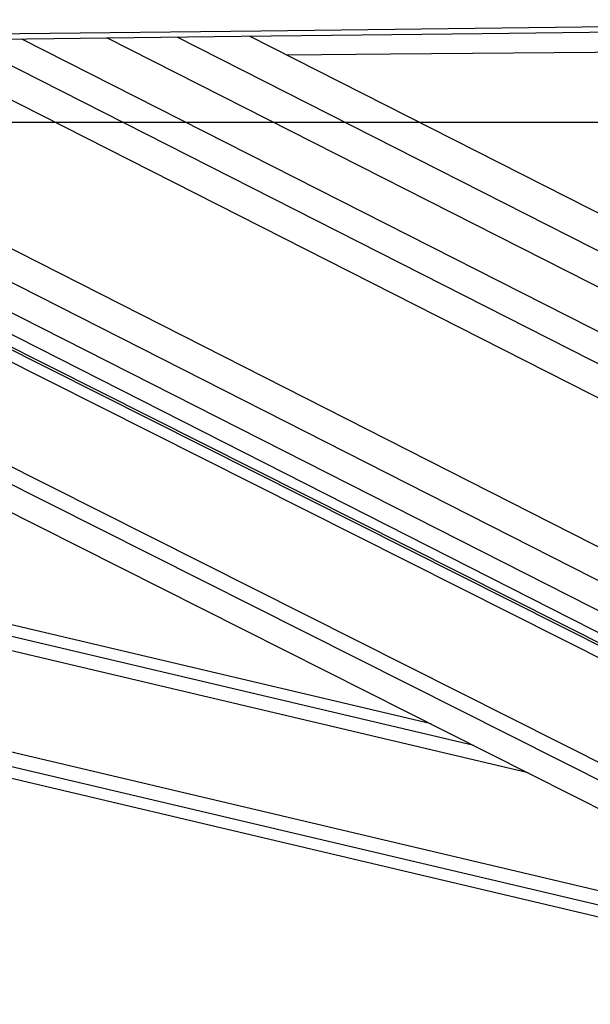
# Paper-space layout '3M DUO In Ground Anchor' of a CAD drawing. Header units: millimetres. Extents: x 10 to 10335, y 20 to 7920.
# Tile 51 of 116: x 4942 to 5041, y 3015 to 3187. Entities that reach past the tile are written whole.
import ezdxf

# ---------------------------------------------------------------- set-up
doc = ezdxf.new("R2010")
doc.units = ezdxf.units.MM
doc.layers.add('COMPONENT_GEOMETRY', color=7, linetype='Continuous')
doc.styles.add('SLDTEXTSTYLE0', font='TXT', dxfattribs={"width": 0.75})
doc.dimstyles.new('SLDDIMSTYLE1', dxfattribs={"dimtxt": 75, "dimasz": 3.302, "dimexe": 0, "dimexo": 0.0625, "dimgap": 18.75, "dimtad": 0, "dimtih": 1, "dimtoh": 1, "dimdec": 0, "dimrnd": 1e-09, "dimzin": 12, "dimdsep": 46, "dimtxsty": 'SLDTEXTSTYLE0', "dimsah": 1, "dimcen": 0.09, "dimadec": 0, "dimazin": 3, "dimtfac": 1, "dimtdec": 0, "dimtofl": 0, "dimtmove": 0, "dimatfit": 3, "dimfxl": 1, "dimfrac": 2, "dimtolj": 1, "dimtzin": 12, "dimarcsym": 0})

# ---------------------------------------------------------------- blocks, each defined once
blk = doc.blocks.new('_D_22')
at = {"layer": 'COMPONENT_GEOMETRY', "color": 7}
for p, q in [((639.01, 3169.17), (6134.31, 3169.17)), ((6131.14, 3169.17), (6131.14, 2114.82)), ((6131.14, 941.4), (6131.14, 1995.75)), ((3715.96, 941.4), (6134.31, 941.4))]:
    blk.add_line(p, q, dxfattribs=at)
for points in [[(6131.14, 3169.17), (6130.63, 3165.87), (6131.65, 3165.87)], [(6131.14, 941.4), (6131.65, 944.7), (6130.63, 944.7)]]:
    blk.add_solid(points, dxfattribs=at)
at = {"layer": 'COMPONENT_GEOMETRY', "color": 7, "insert": (6020.31, 2092.43), "char_height": 75, "attachment_point": 1, "style": 'SLDTEXTSTYLE0'}
blk.add_mtext('2228', dxfattribs=at)

psp = doc.layouts.new('3M DUO In Ground Anchor')

# ---------------------------------------------------------------- linework, layer by layer
at = {"color": 8, "linetype": 'Continuous', "lineweight": 25}
for p, q in [((4919.96, 3183.41), (5117.03, 3083.36)), ((4931.51, 3183.55), (5121.26, 3087.22)), ((4942.18, 3183.68), (5122.5, 3092.13)), ((4969.25, 3184), (5138.31, 3098.17)), ((5095.76, 3027.83), (4789.72, 3181.87)), ((5097.25, 3030.16), (4795.68, 3181.94)), ((5101.3, 3046.34), (4831.05, 3182.36)), ((5100.97, 3048.65), (4835.22, 3182.41)), ((4848.59, 3182.57), (5102.02, 3053.9)), ((4858.76, 3182.69), (5105.04, 3057.65)), ((4870.04, 3182.82), (5106.44, 3062.8)), ((5030.47, 3055.77), (4509.84, 3178.57)), ((5021.01, 3060.52), (4520.05, 3178.69)), ((5069.67, 3026.34), (4428.37, 3177.61)), ((5070.24, 3028.74), (4438.59, 3177.73))]:
    psp.add_line(p, q, dxfattribs=at)
at = {"color": 7, "linetype": 'Continuous', "lineweight": 25}
for p, q in [((5129.7, 3096.2), (4957.06, 3183.85)), ((5138.3, 3104.74), (4981.88, 3184.15)), ((4780.15, 3181.76), (5088.58, 3026.52)), ((5099.36, 3049.95), (4836.16, 3182.42)), ((4841.29, 3182.48), (5098.69, 3051.8)), ((5013.55, 3064.28), (4528.11, 3178.78)), ((4420.24, 3177.51), (5069.23, 3024.43))]:
    psp.add_line(p, q, dxfattribs=at)
at = {"color": 7, "linetype": 'Continuous', "lineweight": 25, "flags": 128}
for points in [[(4353.54, 3177.65), (4395.56, 3178.14), (4479.61, 3179.13), (4521.63, 3179.62), (4563.65, 3180.12), (4605.68, 3180.62), (4647.7, 3181.11), (4689.72, 3181.61), (4731.75, 3182.11), (4773.77, 3182.6), (4815.79, 3183.1), (4857.82, 3183.6), (4899.84, 3184.09), (4941.86, 3184.59), (4983.89, 3185.09), (5025.91, 3185.59), (5067.93, 3186.09), (5145.69, 3187.01)], [(4350.11, 3176.69), (4434.16, 3177.68), (4476.18, 3178.17), (4518.2, 3178.67), (4560.23, 3179.16), (4602.25, 3179.66), (4644.27, 3180.15), (4686.3, 3180.65), (4728.32, 3181.15), (4770.34, 3181.64), (4812.37, 3182.14), (4854.39, 3182.64), (4896.41, 3183.14), (4938.44, 3183.63), (4980.46, 3184.13), (5022.48, 3184.63), (5064.51, 3185.13), (5145.69, 3186.09)], [(5138.19, 3182.14), (5134.96, 3182.12), (5092.13, 3181.74), (5049.3, 3181.37), (5006.47, 3180.99), (4988.4, 3180.84)]]:
    psp.add_lwpolyline(points, dxfattribs=at)

# ---------------------------------------------------------------- dimensions: what is measured, and where the dimension line sits
at = {"layer": 'COMPONENT_GEOMETRY', "color": 7}
dim = psp.add_linear_dim(base=(6131.14, 941.4), p1=(637.74, 3169.17), p2=(3714.69, 941.4), angle=90, dimstyle='SLDDIMSTYLE1', dxfattribs=at)
dim.commit()
dim.dimension.update_dxf_attribs({"geometry": '_D_22', "text_midpoint": (6131.14, 2055.29), "dimtype": 160})

doc.saveas('drawing.dxf')
